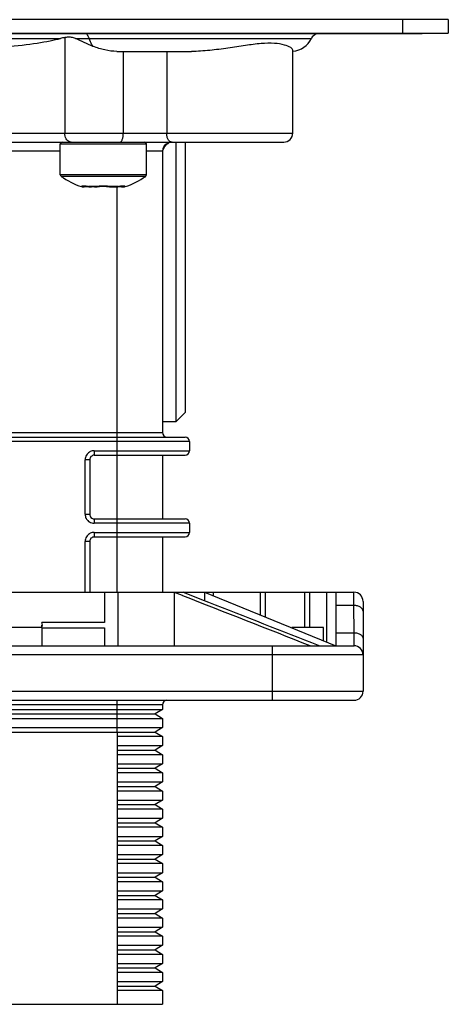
# Model space of a CAD drawing. Header units: millimetres. Extents: x -153 to 753, y 50 to 636.
# Tile 6 of 30: x 210 to 257, y 106 to 215. Entities that reach past the tile are written whole.
import ezdxf

# ---------------------------------------------------------------- set-up
doc = ezdxf.new("R2010")
doc.units = ezdxf.units.MM
doc.header["$LTSCALE"] = 23.1
doc.layers.get('0').update_dxf_attribs({"linetype": 'CONTINUOUS'})

msp = doc.modelspace()

# ---------------------------------------------------------------- linework, layer by layer
at = {"color": 7, "linetype": 'CONTINUOUS'}
for p, q in [((256.77, 214.88), (-153.23, 214.88)), ((256.77, 214.88), (256.77, 213.38)), ((-153.23, 213.38), (256.77, 213.38)), ((253.89, 213.3), (-150.35, 213.3)), ((214.72, 213.38), (214.72, 213.3)), ((242.65, 213.38), (242.65, 213.3)), ((253.89, 213.38), (253.89, 213.3)), ((220.22, 211.38), (228.47, 211.38)), ((239.63, 202.38), (239.63, 211.53)), ((206.16, 201.38), (238.63, 201.38)), ((214, 197.78), (214, 201.18)), ((223.5, 197.78), (223.5, 201.18)), ((225.34, 200.52), (225.54, 200.92)), ((225.54, 200.92), (225.8, 201.2)), ((225.8, 201.2), (225.98, 201.32)), ((226.76, 170.58), (226.76, 201.38)), ((227.76, 201.38), (227.76, 171.58)), ((225.26, 200.38), (225.26, 169.38)), ((216.62, 196.44), (216.62, 196.44)), ((216.81, 196.51), (216.98, 196.5)), ((216.98, 196.5), (217.15, 196.47)), ((217.15, 196.47), (217.43, 196.44)), ((217.79, 196.44), (217.84, 196.44)), ((217.84, 196.44), (217.9, 196.44)), ((217.9, 196.44), (218.08, 196.47)), ((218.08, 196.47), (218.31, 196.51)), ((218.08, 196.47), (218.08, 196.47)), ((218.31, 196.51), (218.69, 196.53)), ((218.69, 196.53), (219.1, 196.51)), ((219.1, 196.51), (219.42, 196.47)), ((219.42, 196.47), (219.6, 196.44)), ((219.42, 196.47), (219.42, 196.47)), ((219.6, 196.44), (219.6, 196.44)), ((219.81, 196.44), (220.01, 196.44)), ((220.01, 196.44), (220.06, 196.44)), ((220.06, 196.44), (220.34, 196.47)), ((220.87, 196.44), (220.87, 196.44)), ((220.93, 196.53), (220.95, 196.53)), ((227.76, 171.58), (226.76, 170.58)), ((225.26, 170.58), (226.76, 170.58)), ((137.76, 168.88), (227.76, 168.88)), ((228.26, 168.38), (228.26, 167.38)), ((217.24, 166.38), (217.24, 160.38)), ((217.74, 166.88), (227.76, 166.88)), ((225.26, 166.88), (225.26, 159.88)), ((217.74, 159.88), (227.76, 159.88)), ((228.26, 159.38), (228.26, 158.38)), ((217.24, 157.38), (217.24, 151.78)), ((217.74, 157.88), (227.76, 157.88)), ((225.26, 157.88), (225.26, 151.78)), ((135.68, 151.78), (229.88, 151.78)), ((218.88, 151.78), (218.88, 148.46)), ((220.38, 145.88), (220.38, 151.78)), ((226.54, 151.78), (226.58, 151.76)), ((226.54, 151.78), (226.54, 145.88)), ((227.64, 151.76), (226.58, 151.76)), ((227.46, 151.41), (226.58, 151.76)), ((227.5, 151.39), (227.46, 151.41)), ((227.64, 151.76), (227.6, 151.78)), ((227.64, 151.76), (229.57, 151)), ((229.88, 151.78), (244.38, 145.88)), ((229.88, 151.78), (229.88, 150.88)), ((229.95, 151.78), (246.37, 151.78)), ((244.37, 151.78), (244.38, 145.88)), ((247.37, 150.78), (247.38, 144.89)), ((211.97, 147.88), (203.6, 147.88)), ((218.88, 148.46), (211.96, 148.46)), ((211.96, 147.88), (211.96, 148.15)), ((211.96, 147.85), (218.88, 147.85)), ((211.96, 147.85), (211.96, 145.88)), ((218.88, 147.85), (218.88, 145.88)), ((243.02, 147.88), (239.52, 147.88)), ((243.02, 146.43), (243.02, 147.88)), ((119.18, 145.88), (246.38, 145.88)), ((241.69, 146.24), (241.88, 146.16)), ((241.88, 146.16), (242.61, 145.88)), ((247.38, 144.88), (247.38, 140.88)), ((119.16, 139.88), (246.38, 139.88)), ((225.26, 139.38), (225.26, 138.88)), ((140.26, 138.88), (225.26, 138.88)), ((140.26, 137.88), (225.26, 137.88)), ((141.06, 138.38), (224.46, 138.38)), ((225.26, 138.88), (224.46, 138.38)), ((224.46, 138.38), (225.26, 137.88)), ((225.26, 137.88), (225.26, 136.88)), ((140.26, 136.88), (225.26, 136.88)), ((225.26, 136.88), (224.46, 136.38)), ((141.06, 136.38), (224.46, 136.38)), ((220.26, 136.38), (220.26, 106.38)), ((225.26, 135.88), (220.26, 135.88)), ((224.46, 136.38), (225.26, 135.88)), ((225.26, 135.88), (225.26, 134.88)), ((220.26, 134.88), (225.26, 134.88)), ((225.26, 134.88), (224.46, 134.38)), ((220.26, 134.38), (224.46, 134.38)), ((225.26, 133.88), (220.26, 133.88)), ((224.46, 134.38), (225.26, 133.88)), ((225.26, 133.88), (225.26, 132.88)), ((220.26, 132.88), (225.26, 132.88)), ((220.26, 132.38), (224.46, 132.38)), ((225.26, 132.88), (224.46, 132.38)), ((224.46, 132.38), (225.26, 131.88)), ((225.26, 131.88), (220.26, 131.88)), ((225.26, 131.88), (225.26, 130.88)), ((220.26, 130.88), (225.26, 130.88)), ((220.26, 130.38), (224.46, 130.38)), ((225.26, 130.88), (224.46, 130.38)), ((224.46, 130.38), (225.26, 129.88)), ((225.26, 129.88), (220.26, 129.88)), ((225.26, 129.88), (225.26, 128.88)), ((220.26, 128.88), (225.26, 128.88)), ((220.26, 128.38), (224.46, 128.38)), ((225.26, 128.88), (224.46, 128.38)), ((224.46, 128.38), (225.26, 127.88)), ((225.26, 127.88), (220.26, 127.88)), ((225.26, 127.88), (225.26, 126.88)), ((220.26, 126.88), (225.26, 126.88)), ((220.26, 126.38), (224.46, 126.38)), ((225.26, 125.88), (220.26, 125.88)), ((225.26, 126.88), (224.46, 126.38)), ((224.46, 126.38), (225.26, 125.88)), ((225.26, 125.88), (225.26, 124.88)), ((220.26, 124.88), (225.26, 124.88)), ((225.26, 124.88), (224.46, 124.38)), ((220.26, 124.38), (224.46, 124.38)), ((225.26, 123.88), (220.26, 123.88)), ((224.46, 124.38), (225.26, 123.88)), ((225.26, 123.88), (225.26, 122.88)), ((220.26, 122.88), (225.26, 122.88)), ((225.26, 122.88), (224.46, 122.38)), ((220.26, 122.38), (224.46, 122.38)), ((225.26, 121.88), (220.26, 121.88)), ((224.46, 122.38), (225.26, 121.88)), ((225.26, 121.88), (225.26, 120.88)), ((220.26, 120.88), (225.26, 120.88)), ((225.26, 120.88), (224.46, 120.38)), ((220.26, 120.38), (224.46, 120.38)), ((225.26, 119.88), (220.26, 119.88)), ((224.46, 120.38), (225.26, 119.88)), ((225.26, 119.88), (225.26, 118.88)), ((220.26, 118.88), (225.26, 118.88)), ((220.26, 118.38), (224.46, 118.38)), ((225.26, 118.88), (224.46, 118.38)), ((224.46, 118.38), (225.26, 117.88)), ((225.26, 117.88), (220.26, 117.88)), ((225.26, 117.88), (225.26, 116.88)), ((220.26, 116.88), (225.26, 116.88)), ((220.26, 116.38), (224.46, 116.38)), ((225.26, 116.88), (224.46, 116.38)), ((224.46, 116.38), (225.26, 115.88)), ((225.26, 115.88), (220.26, 115.88)), ((225.26, 115.88), (225.26, 114.88)), ((220.26, 114.88), (225.26, 114.88)), ((220.26, 114.38), (224.46, 114.38)), ((225.26, 114.88), (224.46, 114.38)), ((224.46, 114.38), (225.26, 113.88)), ((225.26, 113.88), (220.26, 113.88)), ((220.26, 112.88), (225.26, 112.88)), ((225.26, 112.88), (224.46, 112.38)), ((225.26, 113.88), (225.26, 112.88)), ((220.26, 112.38), (224.46, 112.38)), ((225.26, 111.88), (220.26, 111.88)), ((224.46, 112.38), (225.26, 111.88)), ((225.26, 111.88), (225.26, 110.88)), ((220.26, 110.88), (225.26, 110.88)), ((225.26, 110.88), (224.46, 110.38)), ((220.26, 110.38), (224.46, 110.38)), ((225.26, 109.88), (220.26, 109.88)), ((224.46, 110.38), (225.26, 109.88)), ((225.26, 109.88), (225.26, 108.88)), ((220.26, 108.88), (225.26, 108.88)), ((225.26, 108.88), (224.46, 108.38)), ((220.26, 108.38), (224.46, 108.38)), ((225.26, 107.88), (220.26, 107.88)), ((224.46, 108.38), (225.26, 107.88)), ((225.26, 107.88), (225.26, 106.38)), ((140.26, 106.38), (225.26, 106.38))]:
    msp.add_line(p, q, dxfattribs=at)
at = {"color": 9, "linetype": 'CONTINUOUS'}
for p, q in [((251.77, 213.38), (251.77, 214.88)), ((151.37, 212.8), (214.04, 212.8)), ((214.51, 212.91), (214.51, 202.38)), ((215.12, 213.38), (215.12, 213.3)), ((215.69, 212.8), (241.68, 212.8)), ((220.95, 211.38), (220.95, 202.38)), ((225.73, 211.38), (225.73, 202.38)), ((201.69, 202.38), (239.63, 202.38)), ((214, 201.18), (223.48, 201.18)), ((214, 200.38), (206.18, 200.38)), ((225.26, 200.38), (223.5, 200.38)), ((223.5, 197.78), (214.01, 197.78)), ((223.42, 197.61), (214.08, 197.61)), ((216.4, 196.48), (216.35, 196.48)), ((218.01, 196.48), (217.14, 196.48)), ((217.44, 196.44), (217.44, 196.44)), ((220.36, 196.48), (219.49, 196.48)), ((219.55, 196.47), (219.49, 196.48)), ((220.06, 196.44), (220.06, 196.44)), ((220.26, 151.78), (220.26, 196.44)), ((221.15, 196.48), (221.1, 196.48)), ((140.26, 169.38), (225.26, 169.38)), ((228.26, 168.38), (189.97, 168.38)), ((217.74, 167.38), (228.26, 167.38)), ((217.74, 167.38), (217.74, 166.88)), ((217.24, 166.38), (216.74, 166.38)), ((216.74, 160.38), (216.74, 166.38)), ((216.74, 160.38), (217.24, 160.38)), ((217.74, 159.88), (217.74, 159.38)), ((228.26, 159.38), (217.74, 159.38)), ((217.24, 157.38), (216.74, 157.38)), ((216.74, 151.78), (216.74, 157.38)), ((217.74, 158.38), (228.26, 158.38)), ((217.74, 158.38), (217.74, 157.88)), ((230.87, 151.78), (230.87, 151.37)), ((236.07, 149.26), (236.07, 151.78)), ((236.58, 151.78), (236.58, 149.05)), ((240.96, 147.88), (240.96, 151.78)), ((241.48, 151.78), (241.48, 147.88)), ((243.37, 146.28), (243.37, 151.78)), ((246.38, 145.88), (246.37, 151.78)), ((246.37, 150.33), (244.37, 150.33)), ((244.37, 147.32), (246.37, 147.32)), ((237.38, 139.88), (237.38, 145.88)), ((247.38, 144.88), (118.18, 144.88)), ((118.18, 140.88), (247.38, 140.88)), ((225.26, 139.38), (140.26, 139.38)), ((220.26, 136.38), (220.26, 139.88))]:
    msp.add_line(p, q, dxfattribs=at)
at = {"color": 7, "linetype": 'CONTINUOUS'}
for points in [[(216.53, 196.53), (216.53, 196.52), (216.54, 196.53)], [(216.53, 196.52), (216.53, 196.52), (216.58, 196.53), (216.67, 196.52), (216.81, 196.51)], [(219.6, 196.44), (219.65, 196.44), (219.81, 196.44)], [(220.34, 196.47), (220.51, 196.49), (220.69, 196.51)], [(220.69, 196.51), (220.83, 196.52), (220.93, 196.53)]]:
    msp.add_lwpolyline(points, dxfattribs=at)
for centre, radius, start, end in [((214.88, 210.78), 2.16, 91.5065, 95.849), ((239.42, 213.88), 2.5, 275.4831, 334.6231), ((242.58, 212.38), 1, 111.8236, 154.6231), ((238.63, 202.38), 1, 270, 360), ((214.2, 201.18), 0.2, 90, 180), ((223.3, 201.18), 0.2, 0, 90), ((226.26, 200.38), 1, 109.2857, 180), ((214.2, 197.78), 0.2, 180, 234.3147), ((218.75, 204.11), 8, 234.3148, 252.5289), ((218.75, 204.11), 8, 287.4712, 305.6853), ((223.3, 197.78), 0.2, 305.6853, 360), ((216.65, 197.44), 1, 252.5288, 268.6668), ((216.62, 197.03), 0.59, 257.028, 259.8936), ((216.63, 197.1), 0.662, 259.8785, 262.1), ((220.85, 197.44), 1, 271.3332, 287.4712), ((225.76, 169.38), 0.5, 180, 270), ((227.76, 168.38), 0.5, 0, 90), ((227.76, 167.38), 0.5, 270, 360), ((217.74, 166.38), 0.5, 89.9966, 179.9967), ((217.74, 160.38), 0.5, 180.0033, 270.0034), ((227.76, 159.38), 0.5, 0, 90), ((217.74, 157.38), 0.5, 89.9966, 179.9967), ((227.76, 158.38), 0.5, 270, 360), ((246.37, 150.78), 1, 0, 90), ((246.38, 144.88), 1, 0, 90), ((246.38, 140.88), 1, 270, 360), ((225.76, 139.38), 0.5, 90, 180)]:
    msp.add_arc(centre, radius, start, end, dxfattribs=at)
at = {"color": 9, "linetype": 'CONTINUOUS'}
for centre, radius, start, end in [((215.8, 187.08), 9.49, 81.9014, 82.5743), ((218.46, 194.1), 2.42, 99.0588, 100.6331), ((218.75, 191.2), 5.34, 88.721, 91.2143), ((218.75, 191.38), 5.16, 87.4502, 88.7266), ((218.78, 191.97), 4.57, 84.7173, 87.492), ((219.88, 199.11), 2.67, 270.7826, 272.3582), ((219.91, 198.32), 1.88, 272.3573, 274.6431), ((221.7, 187.07), 9.5, 97.4367, 98.0983), ((221.53, 188.36), 8.21, 96.7113, 97.4407), ((220.84, 197.32), 0.889, 276.1247, 277.9363), ((217.74, 166.38), 1, 115.4421, 121.9373), ((217.74, 166.37), 1, 148.0785, 179.9337), ((217.74, 160.38), 1, 205.4444, 211.9383), ((217.74, 160.38), 1, 238.0834, 269.9375), ((217.74, 157.37), 1, 148.0785, 179.9337), ((217.74, 157.38), 1, 115.4421, 121.9373)]:
    msp.add_arc(centre, radius, start, end, dxfattribs=at)
at = {"color": 7, "linetype": 'CONTINUOUS'}
for centre, major_axis, ratio, start_param, end_param in [((195.72, 213.88), (20.28, 0), 0.123257, -0.922906, -0.442911), ((221.37, 212.38), (8.11, 0), 0.123257, 8.862896, 8.981867), ((217.76, 166.38), (0.5, 0), 0.999962, 1.570796, 3.141593), ((217.76, 160.38), (0.5, 0), 0.999962, -3.141593, -1.570796), ((217.76, 157.38), (0.5, 0), 0.999962, 1.570796, 3.141593), ((207.78, 148.15), (4.25, 0), 0.406897, 6.121535, 6.460756)]:
    msp.add_ellipse(centre, major_axis=major_axis, ratio=ratio, start_param=start_param, end_param=end_param, dxfattribs=at)
for points in [[(214.66, 212.93), (214.61, 212.93), (214.56, 212.92), (214.51, 212.91)], [(216.4, 196.48), (216.41, 196.48), (216.42, 196.47), (216.44, 196.47)], [(216.44, 196.47), (216.45, 196.46), (216.47, 196.46), (216.49, 196.45)], [(216.74, 196.46), (216.7, 196.45), (216.66, 196.44), (216.62, 196.44)], [(216.81, 196.51), (216.79, 196.49), (216.77, 196.47), (216.74, 196.46)], [(217.58, 196.44), (217.53, 196.44), (217.48, 196.44), (217.44, 196.44)], [(217.67, 196.44), (217.64, 196.44), (217.61, 196.44), (217.58, 196.44)], [(220.69, 196.51), (220.71, 196.49), (220.73, 196.47), (220.76, 196.46)], [(220.76, 196.46), (220.79, 196.45), (220.83, 196.44), (220.87, 196.44)], [(220.96, 196.44), (220.98, 196.45), (220.99, 196.45), (221.01, 196.45)], [(221.01, 196.45), (221.03, 196.46), (221.04, 196.46), (221.06, 196.47)], [(221.06, 196.47), (221.07, 196.47), (221.08, 196.48), (221.1, 196.48)], [(241.55, 145.88), (236.87, 147.72), (232.18, 149.56), (227.5, 151.39)], [(229.57, 151), (233.61, 149.41), (237.65, 147.82), (241.69, 146.24)]]:
    msp.add_open_spline(points, degree=3, dxfattribs=at)
for points, knots in [([(215.69, 212.8), (215.55, 212.86), (215.26, 212.93), (214.97, 212.95), (214.83, 212.94)], [0, 0, 0, 0, 0.517875, 1, 1, 1, 1]), ([(217.63, 211.93), (217.29, 212.07), (216.65, 212.36), (216.01, 212.68), (215.69, 212.8)], [0, 0, 0, 0, 0.513901, 1, 1, 1, 1]), ([(220.22, 211.38), (219.78, 211.38), (218.89, 211.5), (218.04, 211.77), (217.63, 211.93)], [0, 0, 0, 0, 0.498123, 1, 1, 1, 1]), ([(239.63, 211.53), (239.63, 211.57), (239.56, 211.69), (239.26, 211.9), (238.6, 212.14), (237.5, 212.31), (236.05, 212.26), (234.34, 212.03), (232.46, 211.73), (230.48, 211.47), (229.14, 211.38), (228.47, 211.38)], [0, 0, 0, 0, 0.012119, 0.031787, 0.096451, 0.194359, 0.323028, 0.476799, 0.646995, 0.8245, 1, 1, 1, 1]), ([(217.78, 196.44), (217.77, 196.44), (217.73, 196.44), (217.7, 196.44), (217.67, 196.44)], [0, 0, 0, 0, 0.223998, 1, 1, 1, 1]), ([(217.85, 196.44), (217.85, 196.44), (217.82, 196.44), (217.8, 196.44), (217.78, 196.44)], [0, 0, 0, 0, 0.211889, 1, 1, 1, 1])]:
    msp.add_open_spline(points, degree=3, knots=knots, dxfattribs=at)
at = {"color": 9, "linetype": 'CONTINUOUS'}
for points, knots in [([(217.07, 213.07), (217.06, 213.09), (217.01, 213.16), (216.96, 213.22), (216.91, 213.26)], [0, 0, 0, 0, 0.263895, 1, 1, 1, 1]), ([(217.19, 212.8), (217.18, 212.83), (217.15, 212.92), (217.11, 213.01), (217.07, 213.07)], [0, 0, 0, 0, 0.260048, 1, 1, 1, 1]), ([(217.63, 211.93), (217.58, 211.99), (217.39, 212.26), (217.26, 212.57), (217.19, 212.8)], [0, 0, 0, 0, 0.234789, 1, 1, 1, 1]), ([(215.06, 201.4), (214.89, 201.45), (214.59, 201.76), (214.51, 202.16), (214.51, 202.38)], [0, 0, 0, 0, 0.451674, 1, 1, 1, 1]), ([(220.58, 201.38), (220.64, 201.38), (220.72, 201.44), (220.79, 201.55), (220.87, 201.73), (220.93, 202.01), (220.95, 202.25), (220.95, 202.38)], [0, 0, 0, 0, 0.141832, 0.241391, 0.362399, 0.659133, 1, 1, 1, 1]), ([(226.32, 201.38), (226.24, 201.38), (226.06, 201.44), (225.87, 201.68), (225.75, 202), (225.73, 202.25), (225.73, 202.38)], [0, 0, 0, 0, 0.188683, 0.417873, 0.694398, 1, 1, 1, 1]), ([(216.46, 196.54), (216.44, 196.54), (216.42, 196.54), (216.39, 196.53), (216.37, 196.51), (216.37, 196.5), (216.38, 196.5)], [0, 0, 0, 0, 0.428298, 0.701097, 0.843755, 1, 1, 1, 1]), ([(216.73, 196.53), (216.71, 196.53), (216.62, 196.54), (216.52, 196.54), (216.46, 196.54)], [0, 0, 0, 0, 0.304553, 1, 1, 1, 1]), ([(216.54, 196.44), (216.55, 196.44), (216.58, 196.44), (216.61, 196.44), (216.62, 196.44)], [0, 0, 0, 0, 0.424326, 1, 1, 1, 1]), ([(217.03, 196.5), (217, 196.5), (216.9, 196.51), (216.81, 196.52), (216.73, 196.53)], [0, 0, 0, 0, 0.268332, 1, 1, 1, 1]), ([(217.15, 196.47), (217.15, 196.47), (217.15, 196.48), (217.14, 196.48), (217.14, 196.48)], [0, 0, 0, 0, 0.482861, 1, 1, 1, 1]), ([(218.01, 196.48), (218, 196.48), (217.96, 196.47), (217.92, 196.46), (217.9, 196.45)], [0, 0, 0, 0, 0.275285, 1, 1, 1, 1]), ([(218.64, 196.54), (218.59, 196.54), (218.4, 196.53), (218.21, 196.51), (218.08, 196.49)], [0, 0, 0, 0, 0.269616, 1, 1, 1, 1]), ([(219.49, 196.48), (219.47, 196.49), (219.37, 196.5), (219.28, 196.51), (219.2, 196.52)], [0, 0, 0, 0, 0.229288, 1, 1, 1, 1]), ([(219.64, 196.44), (219.64, 196.44), (219.61, 196.45), (219.57, 196.46), (219.55, 196.47)], [0, 0, 0, 0, 0.218019, 1, 1, 1, 1]), ([(219.8, 196.44), (219.79, 196.44), (219.75, 196.44), (219.72, 196.44), (219.69, 196.44)], [0, 0, 0, 0, 0.281931, 1, 1, 1, 1]), ([(220.34, 196.47), (220.35, 196.47), (220.35, 196.48), (220.36, 196.48), (220.36, 196.48)], [0, 0, 0, 0, 0.482303, 1, 1, 1, 1]), ([(220.76, 196.53), (220.74, 196.53), (220.68, 196.52), (220.62, 196.52), (220.57, 196.51)], [0, 0, 0, 0, 0.235633, 1, 1, 1, 1]), ([(221.1, 196.48), (221.11, 196.49), (221.12, 196.49), (221.13, 196.52), (221.11, 196.53), (221.05, 196.54), (220.93, 196.54), (220.82, 196.53), (220.76, 196.53)], [0, 0, 0, 0, 0.072887, 0.111079, 0.156655, 0.241565, 0.54127, 1, 1, 1, 1]), ([(220.77, 196.52), (220.78, 196.51), (220.82, 196.47), (220.88, 196.45), (220.92, 196.44)], [0, 0, 0, 0, 0.263847, 1, 1, 1, 1]), ([(220.87, 196.44), (220.88, 196.44), (220.89, 196.44), (220.91, 196.44), (220.93, 196.44)], [0, 0, 0, 0, 0.085963, 1, 1, 1, 1]), ([(247.37, 149.68), (247.37, 149.77), (247.31, 149.95), (247.08, 150.16), (246.75, 150.3), (246.5, 150.33), (246.37, 150.33)], [0, 0, 0, 0, 0.199167, 0.431241, 0.703141, 1, 1, 1, 1]), ([(246.37, 147.32), (246.5, 147.32), (246.75, 147.29), (247.08, 147.16), (247.31, 146.95), (247.37, 146.76), (247.37, 146.68)], [0, 0, 0, 0, 0.296859, 0.568759, 0.800833, 1, 1, 1, 1])]:
    msp.add_open_spline(points, degree=3, knots=knots, dxfattribs=at)
for points in [[(215.21, 201.38), (215.16, 201.38), (215.11, 201.38), (215.06, 201.4)], [(216.38, 196.5), (216.39, 196.49), (216.39, 196.49), (216.4, 196.48)], [(216.47, 196.47), (216.45, 196.47), (216.42, 196.48), (216.4, 196.48)], [(216.62, 196.53), (216.58, 196.49), (216.52, 196.48), (216.47, 196.47)], [(216.58, 196.44), (216.57, 196.44), (216.55, 196.44), (216.54, 196.44)], [(216.72, 196.52), (216.69, 196.48), (216.63, 196.45), (216.58, 196.44)], [(217.44, 196.44), (217.34, 196.45), (217.24, 196.47), (217.14, 196.48)], [(217.9, 196.45), (217.88, 196.45), (217.87, 196.45), (217.85, 196.44)], [(217.9, 196.44), (217.88, 196.44), (217.87, 196.44), (217.85, 196.44)], [(218.08, 196.48), (218.06, 196.47), (218.03, 196.47), (218.01, 196.48)], [(219.42, 196.48), (219.44, 196.47), (219.47, 196.47), (219.49, 196.48)], [(219.6, 196.44), (219.61, 196.44), (219.63, 196.44), (219.64, 196.44)], [(219.69, 196.44), (219.67, 196.44), (219.66, 196.44), (219.64, 196.44)], [(219.91, 196.44), (219.88, 196.44), (219.84, 196.44), (219.8, 196.44)], [(220.36, 196.48), (220.26, 196.47), (220.16, 196.45), (220.06, 196.44)], [(220.88, 196.53), (220.92, 196.49), (220.97, 196.48), (221.02, 196.47)], [(220.92, 196.44), (220.93, 196.44), (220.94, 196.44), (220.96, 196.44)], [(221.02, 196.47), (221.05, 196.47), (221.07, 196.48), (221.1, 196.48)], [(217.21, 167.22), (217.08, 167.14), (216.97, 167.03), (216.89, 166.9)], [(217.74, 167.38), (217.59, 167.38), (217.44, 167.34), (217.31, 167.28)], [(216.74, 160.38), (216.74, 160.23), (216.77, 160.08), (216.83, 159.95)], [(216.89, 159.85), (216.97, 159.72), (217.08, 159.61), (217.21, 159.53)], [(217.21, 158.22), (217.08, 158.14), (216.97, 158.03), (216.89, 157.9)], [(217.74, 158.38), (217.59, 158.38), (217.44, 158.34), (217.31, 158.28)]]:
    msp.add_open_spline(points, degree=3, dxfattribs=at)

doc.saveas('drawing.dxf')
